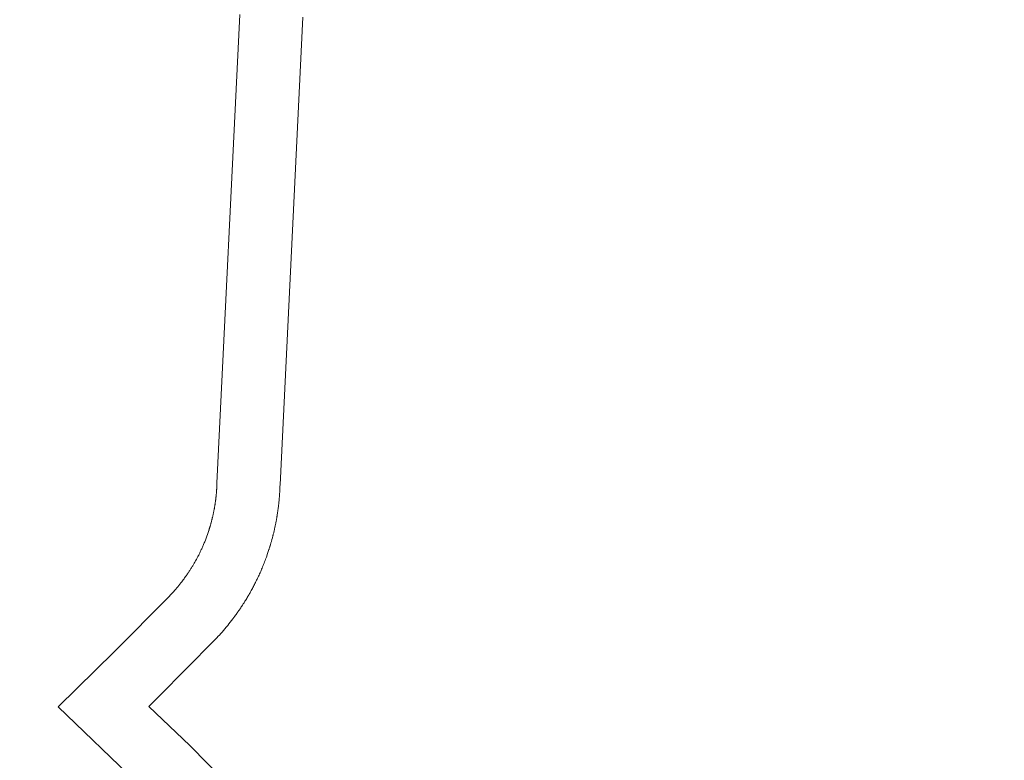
# Model space of a CAD drawing. Header units: metres. Extents: x 148691 to 149199, y 486355 to 486958.
# Tile 30 of 93: x 149126.05 to 149128.39, y 486482.75 to 486484.51. Entities that reach past the tile are written whole.
import ezdxf

# ---------------------------------------------------------------- set-up
doc = ezdxf.new("R2010")
doc.units = ezdxf.units.M
doc.header["$MEASUREMENT"] = 0
for name, color, linetype, lineweight in [('WVB-alg-onderhoek', 7, 'Continuous', 30), ('WVB-pen-brm-dik 018', 6, 'Continuous', 13), ('WVB-raster-60%', 253, 'Continuous', 30)]:
    doc.layers.add(name, color=color, linetype=linetype, lineweight=lineweight)

# ---------------------------------------------------------------- blocks, each defined once
blk = doc.blocks.new('INZET')
at = {"layer": 'WVB-pen-brm-dik 018'}
for p, q in [((-0.039473, -0.1272679), (-0.0413896, -0.1261342)), ((-0.0413896, -0.1261342), (-0.039473, -0.1272679)), ((-0.0415404, -0.1263936), (-0.0396207, -0.127529)), ((-0.0396207, -0.127529), (-0.0415404, -0.1263936)), ((-0.0394661, -0.1272718), (-0.039473, -0.1272679)), ((-0.039473, -0.1272679), (-0.0394661, -0.1272718)), ((-0.0394633, -0.1272734), (-0.0394661, -0.1272718)), ((-0.0394661, -0.1272718), (-0.0394633, -0.1272734)), ((-0.0394605, -0.1272751), (-0.0394633, -0.1272734)), ((-0.0394633, -0.1272734), (-0.0394605, -0.1272751)), ((-0.0394569, -0.1272772), (-0.0394605, -0.1272751)), ((-0.0394605, -0.1272751), (-0.0394569, -0.1272772)), ((-0.0394531, -0.1272794), (-0.0394569, -0.1272772)), ((-0.0394569, -0.1272772), (-0.0394531, -0.1272794)), ((-0.03945, -0.1272812), (-0.0394531, -0.1272794)), ((-0.0394531, -0.1272794), (-0.03945, -0.1272812)), ((-0.0394471, -0.127283), (-0.03945, -0.1272812)), ((-0.03945, -0.1272812), (-0.0394471, -0.127283)), ((-0.0394444, -0.1272846), (-0.0394471, -0.127283)), ((-0.0394471, -0.127283), (-0.0394444, -0.1272846)), ((-0.0394418, -0.1272862), (-0.0394444, -0.1272846)), ((-0.0394444, -0.1272846), (-0.0394418, -0.1272862)), ((-0.0394397, -0.1272875), (-0.0394418, -0.1272862)), ((-0.0394418, -0.1272862), (-0.0394397, -0.1272875)), ((-0.039438, -0.1272885), (-0.0394397, -0.1272875)), ((-0.0394397, -0.1272875), (-0.039438, -0.1272885)), ((-0.0394346, -0.1272906), (-0.039438, -0.1272885)), ((-0.039438, -0.1272885), (-0.0394346, -0.1272906)), ((-0.0394324, -0.127292), (-0.0394346, -0.1272906)), ((-0.0394346, -0.1272906), (-0.0394324, -0.127292)), ((-0.039431, -0.1272929), (-0.0394324, -0.127292)), ((-0.0394324, -0.127292), (-0.039431, -0.1272929)), ((-0.0394283, -0.1272945), (-0.039431, -0.1272929)), ((-0.039431, -0.1272929), (-0.0394283, -0.1272945)), ((-0.0394255, -0.1272963), (-0.0394283, -0.1272945)), ((-0.0394283, -0.1272945), (-0.0394255, -0.1272963)), ((-0.0394235, -0.1272976), (-0.0394255, -0.1272963)), ((-0.0394255, -0.1272963), (-0.0394235, -0.1272976)), ((-0.039421, -0.1272992), (-0.0394235, -0.1272976)), ((-0.0394235, -0.1272976), (-0.039421, -0.1272992)), ((-0.0394175, -0.1273014), (-0.039421, -0.1272992)), ((-0.039421, -0.1272992), (-0.0394175, -0.1273014)), ((-0.0394151, -0.127303), (-0.0394175, -0.1273014)), ((-0.0394175, -0.1273014), (-0.0394151, -0.127303)), ((-0.0394129, -0.1273044), (-0.0394151, -0.127303)), ((-0.0394151, -0.127303), (-0.0394129, -0.1273044)), ((-0.0394085, -0.1273073), (-0.0394129, -0.1273044)), ((-0.0394129, -0.1273044), (-0.0394085, -0.1273073)), ((-0.039405, -0.1273096), (-0.0394085, -0.1273073)), ((-0.0394085, -0.1273073), (-0.039405, -0.1273096)), ((-0.0394023, -0.1273114), (-0.039405, -0.1273096)), ((-0.039405, -0.1273096), (-0.0394023, -0.1273114)), ((-0.0393997, -0.1273132), (-0.0394023, -0.1273114)), ((-0.0394023, -0.1273114), (-0.0393997, -0.1273132)), ((-0.0393972, -0.1273148), (-0.0393997, -0.1273132)), ((-0.0393997, -0.1273132), (-0.0393972, -0.1273148)), ((-0.0393952, -0.1273162), (-0.0393972, -0.1273148)), ((-0.0393972, -0.1273148), (-0.0393952, -0.1273162)), ((-0.039392, -0.1273184), (-0.0393952, -0.1273162)), ((-0.0393952, -0.1273162), (-0.039392, -0.1273184)), ((-0.0393885, -0.1273208), (-0.039392, -0.1273184)), ((-0.039392, -0.1273184), (-0.0393885, -0.1273208)), ((-0.0393862, -0.1273224), (-0.0393885, -0.1273208)), ((-0.0393885, -0.1273208), (-0.0393862, -0.1273224)), ((-0.039384, -0.1273239), (-0.0393862, -0.1273224)), ((-0.0393862, -0.1273224), (-0.039384, -0.1273239)), ((-0.0393813, -0.1273258), (-0.039384, -0.1273239)), ((-0.039384, -0.1273239), (-0.0393813, -0.1273258)), ((-0.0393783, -0.1273279), (-0.0393813, -0.1273258)), ((-0.0393813, -0.1273258), (-0.0393783, -0.1273279)), ((-0.0393756, -0.1273298), (-0.0393783, -0.1273279)), ((-0.0393783, -0.1273279), (-0.0393756, -0.1273298)), ((-0.0393723, -0.1273322), (-0.0393756, -0.1273298)), ((-0.0393756, -0.1273298), (-0.0393723, -0.1273322)), ((-0.03937, -0.1273338), (-0.0393723, -0.1273322)), ((-0.0393723, -0.1273322), (-0.03937, -0.1273338)), ((-0.0393667, -0.1273362), (-0.03937, -0.1273338)), ((-0.03937, -0.1273338), (-0.0393667, -0.1273362)), ((-0.0393639, -0.1273383), (-0.0393667, -0.1273362)), ((-0.0393667, -0.1273362), (-0.0393639, -0.1273383)), ((-0.0393613, -0.1273401), (-0.0393639, -0.1273383)), ((-0.0393639, -0.1273383), (-0.0393613, -0.1273401)), ((-0.0393585, -0.1273422), (-0.0393613, -0.1273401)), ((-0.0393613, -0.1273401), (-0.0393585, -0.1273422)), ((-0.0393551, -0.1273447), (-0.0393585, -0.1273422)), ((-0.0393585, -0.1273422), (-0.0393551, -0.1273447)), ((-0.0393532, -0.1273461), (-0.0393551, -0.1273447)), ((-0.0393551, -0.1273447), (-0.0393532, -0.1273461)), ((-0.0393523, -0.1273469), (-0.0393532, -0.1273461)), ((-0.0393532, -0.1273461), (-0.0393523, -0.1273469)), ((-0.0393489, -0.1273494), (-0.0393523, -0.1273469)), ((-0.0393523, -0.1273469), (-0.0393489, -0.1273494)), ((-0.0393467, -0.1273511), (-0.0393489, -0.1273494)), ((-0.0393489, -0.1273494), (-0.0393467, -0.1273511)), ((-0.0393438, -0.1273533), (-0.0393467, -0.1273511)), ((-0.0393467, -0.1273511), (-0.0393438, -0.1273533)), ((-0.0393406, -0.1273558), (-0.0393438, -0.1273533)), ((-0.0393438, -0.1273533), (-0.0393406, -0.1273558)), ((-0.0393381, -0.1273577), (-0.0393406, -0.1273558)), ((-0.0393406, -0.1273558), (-0.0393381, -0.1273577)), ((-0.0393363, -0.1273591), (-0.0393381, -0.1273577)), ((-0.0393381, -0.1273577), (-0.0393363, -0.1273591)), ((-0.0393335, -0.1273613), (-0.0393363, -0.1273591)), ((-0.0393363, -0.1273591), (-0.0393335, -0.1273613)), ((-0.0393303, -0.1273638), (-0.0393335, -0.1273613)), ((-0.0393335, -0.1273613), (-0.0393303, -0.1273638)), ((-0.0393277, -0.1273659), (-0.0393303, -0.1273638)), ((-0.0393303, -0.1273638), (-0.0393277, -0.1273659)), ((-0.0393242, -0.1273687), (-0.0393277, -0.1273659)), ((-0.0393277, -0.1273659), (-0.0393242, -0.1273687)), ((-0.0393207, -0.1273715), (-0.0393242, -0.1273687)), ((-0.0393242, -0.1273687), (-0.0393207, -0.1273715)), ((-0.0393184, -0.1273734), (-0.0393207, -0.1273715)), ((-0.0393207, -0.1273715), (-0.0393184, -0.1273734)), ((-0.0393155, -0.1273757), (-0.0393184, -0.1273734)), ((-0.0393184, -0.1273734), (-0.0393155, -0.1273757)), ((-0.0393128, -0.127378), (-0.0393155, -0.1273757)), ((-0.0393155, -0.1273757), (-0.0393128, -0.127378)), ((-0.0393104, -0.12738), (-0.0393128, -0.127378)), ((-0.0393128, -0.127378), (-0.0393104, -0.12738)), ((-0.0393073, -0.1273826), (-0.0393104, -0.12738)), ((-0.0393104, -0.12738), (-0.0393073, -0.1273826)), ((-0.0393041, -0.1273852), (-0.0393073, -0.1273826)), ((-0.0393073, -0.1273826), (-0.0393041, -0.1273852)), ((-0.0393016, -0.1273873), (-0.0393041, -0.1273852)), ((-0.0393041, -0.1273852), (-0.0393016, -0.1273873)), ((-0.0392993, -0.1273893), (-0.0393016, -0.1273873)), ((-0.0393016, -0.1273873), (-0.0392993, -0.1273893)), ((-0.0392967, -0.1273915), (-0.0392993, -0.1273893)), ((-0.0392993, -0.1273893), (-0.0392967, -0.1273915)), ((-0.0392938, -0.127394), (-0.0392967, -0.1273915)), ((-0.0392967, -0.1273915), (-0.0392938, -0.127394)), ((-0.0392917, -0.1273959), (-0.0392938, -0.127394)), ((-0.0392938, -0.127394), (-0.0392917, -0.1273959)), ((-0.0392888, -0.1273984), (-0.0392917, -0.1273959)), ((-0.0392917, -0.1273959), (-0.0392888, -0.1273984)), ((-0.0392861, -0.1274007), (-0.0392888, -0.1273984)), ((-0.0392888, -0.1273984), (-0.0392861, -0.1274007)), ((-0.0392835, -0.1274031), (-0.0392861, -0.1274007)), ((-0.0392861, -0.1274007), (-0.0392835, -0.1274031)), ((-0.0392807, -0.1274055), (-0.0392835, -0.1274031)), ((-0.0392835, -0.1274031), (-0.0392807, -0.1274055)), ((-0.0392777, -0.1274082), (-0.0392807, -0.1274055)), ((-0.0392807, -0.1274055), (-0.0392777, -0.1274082)), ((-0.0392757, -0.1274101), (-0.0392777, -0.1274082)), ((-0.0392777, -0.1274082), (-0.0392757, -0.1274101)), ((-0.0392725, -0.1274129), (-0.0392757, -0.1274101)), ((-0.0392757, -0.1274101), (-0.0392725, -0.1274129)), ((-0.0392701, -0.1274151), (-0.0392725, -0.1274129)), ((-0.0392725, -0.1274129), (-0.0392701, -0.1274151)), ((-0.0392671, -0.1274179), (-0.0392701, -0.1274151)), ((-0.0392701, -0.1274151), (-0.0392671, -0.1274179)), ((-0.039262, -0.1274226), (-0.0392671, -0.1274179)), ((-0.0392671, -0.1274179), (-0.039262, -0.1274226)), ((-0.0392597, -0.1274248), (-0.039262, -0.1274226)), ((-0.039262, -0.1274226), (-0.0392597, -0.1274248)), ((-0.039257, -0.1274273), (-0.0392597, -0.1274248)), ((-0.0392597, -0.1274248), (-0.039257, -0.1274273)), ((-0.0392547, -0.1274295), (-0.039257, -0.1274273)), ((-0.039257, -0.1274273), (-0.0392547, -0.1274295)), ((-0.0392521, -0.127432), (-0.0392547, -0.1274295)), ((-0.0392547, -0.1274295), (-0.0392521, -0.127432)), ((-0.0392492, -0.1274348), (-0.0392521, -0.127432)), ((-0.0392521, -0.127432), (-0.0392492, -0.1274348)), ((-0.0392469, -0.127437), (-0.0392492, -0.1274348)), ((-0.0392492, -0.1274348), (-0.0392469, -0.127437)), ((-0.0392449, -0.1274389), (-0.0392469, -0.127437)), ((-0.0392469, -0.127437), (-0.0392449, -0.1274389)), ((-0.0392418, -0.127442), (-0.0392449, -0.1274389)), ((-0.0392449, -0.1274389), (-0.0392418, -0.127442)), ((-0.0392395, -0.1274442), (-0.0392418, -0.127442)), ((-0.0392418, -0.127442), (-0.0392395, -0.1274442)), ((-0.0392375, -0.1274463), (-0.0392395, -0.1274442)), ((-0.0392395, -0.1274442), (-0.0392375, -0.1274463)), ((-0.0392351, -0.1274486), (-0.0392375, -0.1274463)), ((-0.0392375, -0.1274463), (-0.0392351, -0.1274486)), ((-0.0392323, -0.1274514), (-0.0392351, -0.1274486)), ((-0.0392351, -0.1274486), (-0.0392323, -0.1274514)), ((-0.0392298, -0.1274539), (-0.0392323, -0.1274514)), ((-0.0392323, -0.1274514), (-0.0392298, -0.1274539)), ((-0.0392277, -0.1274561), (-0.0392298, -0.1274539)), ((-0.0392298, -0.1274539), (-0.0392277, -0.1274561)), ((-0.0392256, -0.1274582), (-0.0392277, -0.1274561)), ((-0.0392277, -0.1274561), (-0.0392256, -0.1274582)), ((-0.0392227, -0.1274612), (-0.0392256, -0.1274582)), ((-0.0392256, -0.1274582), (-0.0392227, -0.1274612)), ((-0.0392088, -0.1274759), (-0.0392227, -0.1274612)), ((-0.0392227, -0.1274612), (-0.0392088, -0.1274759)), ((-0.0392031, -0.127482), (-0.0392088, -0.1274759)), ((-0.0392088, -0.1274759), (-0.0392031, -0.127482)), ((-0.0391997, -0.1274856), (-0.0392031, -0.127482)), ((-0.0392031, -0.127482), (-0.0391997, -0.1274856)), ((-0.0391972, -0.1274884), (-0.0391997, -0.1274856)), ((-0.0391997, -0.1274856), (-0.0391972, -0.1274884)), ((-0.0391924, -0.1274937), (-0.0391972, -0.1274884)), ((-0.0391972, -0.1274884), (-0.0391924, -0.1274937)), ((-0.0391883, -0.1274984), (-0.0391924, -0.1274937)), ((-0.0391924, -0.1274937), (-0.0391883, -0.1274984)), ((-0.0391837, -0.1275037), (-0.0391883, -0.1274984)), ((-0.0391883, -0.1274984), (-0.0391837, -0.1275037)), ((-0.0391798, -0.1275082), (-0.0391837, -0.1275037)), ((-0.0391837, -0.1275037), (-0.0391798, -0.1275082)), ((-0.0391749, -0.1275138), (-0.0391798, -0.1275082)), ((-0.0391798, -0.1275082), (-0.0391749, -0.1275138)), ((-0.0391713, -0.1275181), (-0.0391749, -0.1275138)), ((-0.0391749, -0.1275138), (-0.0391713, -0.1275181)), ((-0.0391675, -0.1275226), (-0.0391713, -0.1275181)), ((-0.0391713, -0.1275181), (-0.0391675, -0.1275226)), ((-0.0391633, -0.1275277), (-0.0391675, -0.1275226)), ((-0.0391675, -0.1275226), (-0.0391633, -0.1275277)), ((-0.0396207, -0.127529), (-0.0396142, -0.1275327)), ((-0.0396142, -0.1275327), (-0.0396207, -0.127529)), ((-0.0396142, -0.1275327), (-0.0396137, -0.127533)), ((-0.0396137, -0.127533), (-0.0396142, -0.1275327)), ((-0.0396137, -0.127533), (-0.0396122, -0.1275339)), ((-0.0396122, -0.1275339), (-0.0396137, -0.127533)), ((-0.0396122, -0.1275339), (-0.0396081, -0.1275363)), ((-0.0396081, -0.1275363), (-0.0396122, -0.1275339)), ((-0.0396081, -0.1275363), (-0.039606, -0.1275375)), ((-0.039606, -0.1275375), (-0.0396081, -0.1275363)), ((-0.039606, -0.1275375), (-0.0396042, -0.1275386)), ((-0.0396042, -0.1275386), (-0.039606, -0.1275375)), ((-0.0396042, -0.1275386), (-0.039602, -0.1275399)), ((-0.039602, -0.1275399), (-0.0396042, -0.1275386)), ((-0.039602, -0.1275399), (-0.0395999, -0.1275412)), ((-0.0395999, -0.1275412), (-0.039602, -0.1275399)), ((-0.0395999, -0.1275412), (-0.0395977, -0.1275425)), ((-0.0395977, -0.1275425), (-0.0395999, -0.1275412)), ((-0.0395977, -0.1275425), (-0.0395955, -0.1275438)), ((-0.0395955, -0.1275438), (-0.0395977, -0.1275425)), ((-0.0395955, -0.1275438), (-0.0395943, -0.1275446)), ((-0.0395943, -0.1275446), (-0.0395955, -0.1275438)), ((-0.0395943, -0.1275446), (-0.0395931, -0.1275453)), ((-0.0395931, -0.1275453), (-0.0395943, -0.1275446)), ((-0.0395931, -0.1275453), (-0.0395911, -0.1275466)), ((-0.0395911, -0.1275466), (-0.0395931, -0.1275453)), ((-0.0395911, -0.1275466), (-0.0395892, -0.1275477)), ((-0.0395892, -0.1275477), (-0.0395911, -0.1275466)), ((-0.0395892, -0.1275477), (-0.0395876, -0.1275487)), ((-0.0395876, -0.1275487), (-0.0395892, -0.1275477)), ((-0.0395876, -0.1275487), (-0.0395865, -0.1275494)), ((-0.0395865, -0.1275494), (-0.0395876, -0.1275487)), ((-0.0395865, -0.1275494), (-0.0395848, -0.1275505)), ((-0.0395848, -0.1275505), (-0.0395865, -0.1275494)), ((-0.0395848, -0.1275505), (-0.0395824, -0.1275521)), ((-0.0395824, -0.1275521), (-0.0395848, -0.1275505)), ((-0.0395824, -0.1275521), (-0.0395805, -0.1275533)), ((-0.0395805, -0.1275533), (-0.0395824, -0.1275521)), ((-0.0395805, -0.1275533), (-0.0395783, -0.1275547)), ((-0.0395783, -0.1275547), (-0.0395805, -0.1275533)), ((-0.0395783, -0.1275547), (-0.0395759, -0.1275562)), ((-0.0395759, -0.1275562), (-0.0395783, -0.1275547)), ((-0.0395759, -0.1275562), (-0.039574, -0.1275575)), ((-0.039574, -0.1275575), (-0.0395759, -0.1275562)), ((-0.039574, -0.1275575), (-0.0395714, -0.1275593)), ((-0.0395714, -0.1275593), (-0.039574, -0.1275575)), ((-0.0395714, -0.1275593), (-0.0395686, -0.1275611)), ((-0.0395686, -0.1275611), (-0.0395714, -0.1275593)), ((-0.0395686, -0.1275611), (-0.0395672, -0.127562)), ((-0.0395672, -0.127562), (-0.0395686, -0.1275611)), ((-0.0395672, -0.127562), (-0.0395654, -0.1275633)), ((-0.0395654, -0.1275633), (-0.0395672, -0.127562)), ((-0.0395654, -0.1275633), (-0.0395637, -0.1275644)), ((-0.0395637, -0.1275644), (-0.0395654, -0.1275633)), ((-0.0395637, -0.1275644), (-0.0395613, -0.127566)), ((-0.0395613, -0.127566), (-0.0395637, -0.1275644)), ((-0.0395613, -0.127566), (-0.0395588, -0.1275677)), ((-0.0395588, -0.1275677), (-0.0395613, -0.127566)), ((-0.0395588, -0.1275677), (-0.0395577, -0.1275685)), ((-0.0395577, -0.1275685), (-0.0395588, -0.1275677)), ((-0.0395577, -0.1275685), (-0.0395555, -0.1275701)), ((-0.0395555, -0.1275701), (-0.0395577, -0.1275685)), ((-0.0395555, -0.1275701), (-0.0395532, -0.1275716)), ((-0.0395532, -0.1275716), (-0.0395555, -0.1275701)), ((-0.0391598, -0.127532), (-0.0391633, -0.1275277)), ((-0.0391633, -0.1275277), (-0.0391598, -0.127532)), ((-0.0391558, -0.127537), (-0.0391598, -0.127532)), ((-0.0391598, -0.127532), (-0.0391558, -0.127537)), ((-0.0391524, -0.1275412), (-0.0391558, -0.127537)), ((-0.0391558, -0.127537), (-0.0391524, -0.1275412)), ((-0.0391481, -0.1275466), (-0.0391524, -0.1275412)), ((-0.0391524, -0.1275412), (-0.0391481, -0.1275466)), ((-0.0391447, -0.1275509), (-0.0391481, -0.1275466)), ((-0.0391481, -0.1275466), (-0.0391447, -0.1275509)), ((-0.0391407, -0.1275562), (-0.0391447, -0.1275509)), ((-0.0391447, -0.1275509), (-0.0391407, -0.1275562)), ((-0.0391374, -0.1275604), (-0.0391407, -0.1275562)), ((-0.0391407, -0.1275562), (-0.0391374, -0.1275604)), ((-0.0391331, -0.1275661), (-0.0391374, -0.1275604)), ((-0.0391374, -0.1275604), (-0.0391331, -0.1275661)), ((-0.0391301, -0.1275701), (-0.0391331, -0.1275661)), ((-0.0391331, -0.1275661), (-0.0391301, -0.1275701)), ((-0.039128, -0.127573), (-0.0391301, -0.1275701)), ((-0.0391301, -0.1275701), (-0.039128, -0.127573)), ((-0.0395532, -0.1275716), (-0.0395518, -0.1275727)), ((-0.0395518, -0.1275727), (-0.0395532, -0.1275716)), ((-0.0395518, -0.1275727), (-0.0395496, -0.1275742)), ((-0.0395496, -0.1275742), (-0.0395518, -0.1275727)), ((-0.0395496, -0.1275742), (-0.0395474, -0.1275758)), ((-0.0395474, -0.1275758), (-0.0395496, -0.1275742)), ((-0.0395474, -0.1275758), (-0.0395452, -0.1275774)), ((-0.0395452, -0.1275774), (-0.0395474, -0.1275758)), ((-0.0395452, -0.1275774), (-0.0395433, -0.1275787)), ((-0.0395433, -0.1275787), (-0.0395452, -0.1275774)), ((-0.0395433, -0.1275787), (-0.0395411, -0.1275803)), ((-0.0395411, -0.1275803), (-0.0395433, -0.1275787)), ((-0.0395411, -0.1275803), (-0.0395384, -0.1275823)), ((-0.0395384, -0.1275823), (-0.0395411, -0.1275803)), ((-0.0395384, -0.1275823), (-0.0395369, -0.1275834)), ((-0.0395369, -0.1275834), (-0.0395384, -0.1275823)), ((-0.0395369, -0.1275834), (-0.0395355, -0.1275845)), ((-0.0395355, -0.1275845), (-0.0395369, -0.1275834)), ((-0.0395355, -0.1275845), (-0.0395336, -0.1275859)), ((-0.0395336, -0.1275859), (-0.0395355, -0.1275845)), ((-0.0395336, -0.1275859), (-0.0395321, -0.127587)), ((-0.0395321, -0.127587), (-0.0395336, -0.1275859)), ((-0.0395321, -0.127587), (-0.0395304, -0.1275883)), ((-0.0395304, -0.1275883), (-0.0395321, -0.127587)), ((-0.0395304, -0.1275883), (-0.039528, -0.1275901)), ((-0.039528, -0.1275901), (-0.0395304, -0.1275883)), ((-0.039528, -0.1275901), (-0.0395263, -0.1275914)), ((-0.0395263, -0.1275914), (-0.039528, -0.1275901)), ((-0.0395263, -0.1275914), (-0.0395252, -0.1275923)), ((-0.0395252, -0.1275923), (-0.0395263, -0.1275914)), ((-0.0395252, -0.1275923), (-0.0395224, -0.1275945)), ((-0.0395224, -0.1275945), (-0.0395252, -0.1275923)), ((-0.0395224, -0.1275945), (-0.0395203, -0.1275961)), ((-0.0395203, -0.1275961), (-0.0395224, -0.1275945)), ((-0.0395203, -0.1275961), (-0.0395185, -0.1275974)), ((-0.0395185, -0.1275974), (-0.0395203, -0.1275961)), ((-0.0395185, -0.1275974), (-0.0395168, -0.1275988)), ((-0.0395168, -0.1275988), (-0.0395185, -0.1275974)), ((-0.0395168, -0.1275988), (-0.0395142, -0.1276009)), ((-0.0395142, -0.1276009), (-0.0395168, -0.1275988)), ((-0.0395142, -0.1276009), (-0.0395116, -0.127603)), ((-0.0395116, -0.127603), (-0.0395142, -0.1276009)), ((-0.0395116, -0.127603), (-0.0395101, -0.1276041)), ((-0.0395101, -0.1276041), (-0.0395116, -0.127603)), ((-0.0395101, -0.1276041), (-0.0395081, -0.1276058)), ((-0.0395081, -0.1276058), (-0.0395101, -0.1276041)), ((-0.0395081, -0.1276058), (-0.0395061, -0.1276074)), ((-0.0395061, -0.1276074), (-0.0395081, -0.1276058)), ((-0.0395061, -0.1276074), (-0.0395043, -0.1276089)), ((-0.0395043, -0.1276089), (-0.0395061, -0.1276074)), ((-0.0395043, -0.1276089), (-0.0395018, -0.127611)), ((-0.0395018, -0.127611), (-0.0395043, -0.1276089)), ((-0.0395018, -0.127611), (-0.0394998, -0.1276127)), ((-0.0394998, -0.1276127), (-0.0395018, -0.127611)), ((-0.0394998, -0.1276127), (-0.0394976, -0.1276145)), ((-0.0394976, -0.1276145), (-0.0394998, -0.1276127)), ((-0.0394976, -0.1276145), (-0.0394962, -0.1276157)), ((-0.0394962, -0.1276157), (-0.0394976, -0.1276145)), ((-0.0394962, -0.1276157), (-0.0394937, -0.1276178)), ((-0.0394937, -0.1276178), (-0.0394962, -0.1276157)), ((-0.0394937, -0.1276178), (-0.0394923, -0.127619)), ((-0.0394923, -0.127619), (-0.0394937, -0.1276178)), ((-0.0391242, -0.1275781), (-0.039128, -0.127573)), ((-0.039128, -0.127573), (-0.0391242, -0.1275781)), ((-0.0391204, -0.1275833), (-0.0391242, -0.1275781)), ((-0.0391242, -0.1275781), (-0.0391204, -0.1275833)), ((-0.0391174, -0.1275875), (-0.0391204, -0.1275833)), ((-0.0391204, -0.1275833), (-0.0391174, -0.1275875)), ((-0.0391143, -0.1275919), (-0.0391174, -0.1275875)), ((-0.0391174, -0.1275875), (-0.0391143, -0.1275919)), ((-0.0391112, -0.1275963), (-0.0391143, -0.1275919)), ((-0.0391143, -0.1275919), (-0.0391112, -0.1275963)), ((-0.0391083, -0.1276004), (-0.0391112, -0.1275963)), ((-0.0391112, -0.1275963), (-0.0391083, -0.1276004)), ((-0.0391054, -0.1276046), (-0.0391083, -0.1276004)), ((-0.0391083, -0.1276004), (-0.0391054, -0.1276046)), ((-0.0391018, -0.12761), (-0.0391054, -0.1276046)), ((-0.0391054, -0.1276046), (-0.0391018, -0.12761)), ((-0.0390989, -0.1276142), (-0.0391018, -0.12761)), ((-0.0391018, -0.12761), (-0.0390989, -0.1276142)), ((-0.0390955, -0.1276193), (-0.0390989, -0.1276142)), ((-0.0390989, -0.1276142), (-0.0390955, -0.1276193)), ((-0.0394923, -0.127619), (-0.0394902, -0.1276208)), ((-0.0394902, -0.1276208), (-0.0394923, -0.127619)), ((-0.0394902, -0.1276208), (-0.0394879, -0.1276228)), ((-0.0394879, -0.1276228), (-0.0394902, -0.1276208)), ((-0.0394879, -0.1276228), (-0.0394858, -0.1276246)), ((-0.0394858, -0.1276246), (-0.0394879, -0.1276228)), ((-0.0394858, -0.1276246), (-0.0394843, -0.127626)), ((-0.0394843, -0.127626), (-0.0394858, -0.1276246)), ((-0.0394843, -0.127626), (-0.0394823, -0.1276277)), ((-0.0394823, -0.1276277), (-0.0394843, -0.127626)), ((-0.0394823, -0.1276277), (-0.0394805, -0.1276293)), ((-0.0394805, -0.1276293), (-0.0394823, -0.1276277)), ((-0.0394805, -0.1276293), (-0.0394784, -0.1276312)), ((-0.0394784, -0.1276312), (-0.0394805, -0.1276293)), ((-0.0394784, -0.1276312), (-0.0394765, -0.127633)), ((-0.0394765, -0.127633), (-0.0394784, -0.1276312)), ((-0.0394765, -0.127633), (-0.0394741, -0.1276351)), ((-0.0394741, -0.1276351), (-0.0394765, -0.127633)), ((-0.0394741, -0.1276351), (-0.0394728, -0.1276363)), ((-0.0394728, -0.1276363), (-0.0394741, -0.1276351)), ((-0.0394728, -0.1276363), (-0.0394709, -0.127638)), ((-0.0394709, -0.127638), (-0.0394728, -0.1276363)), ((-0.0394709, -0.127638), (-0.039467, -0.1276416)), ((-0.039467, -0.1276416), (-0.0394709, -0.127638)), ((-0.039467, -0.1276416), (-0.0394653, -0.1276433)), ((-0.0394653, -0.1276433), (-0.039467, -0.1276416)), ((-0.0394653, -0.1276433), (-0.0394632, -0.1276452)), ((-0.0394632, -0.1276452), (-0.0394653, -0.1276433)), ((-0.0394632, -0.1276452), (-0.0394614, -0.1276469)), ((-0.0394614, -0.1276469), (-0.0394632, -0.1276452)), ((-0.0394614, -0.1276469), (-0.0394593, -0.1276489)), ((-0.0394593, -0.1276489), (-0.0394614, -0.1276469)), ((-0.0394593, -0.1276489), (-0.0394582, -0.12765)), ((-0.0394582, -0.12765), (-0.0394593, -0.1276489)), ((-0.0394582, -0.12765), (-0.0394553, -0.1276529)), ((-0.0394553, -0.1276529), (-0.0394582, -0.12765)), ((-0.0394553, -0.1276529), (-0.0394538, -0.1276542)), ((-0.0394538, -0.1276542), (-0.0394553, -0.1276529)), ((-0.0394538, -0.1276542), (-0.0394524, -0.1276556)), ((-0.0394524, -0.1276556), (-0.0394538, -0.1276542)), ((-0.0394524, -0.1276556), (-0.0394504, -0.1276576)), ((-0.0394504, -0.1276576), (-0.0394524, -0.1276556)), ((-0.0394504, -0.1276576), (-0.0394485, -0.1276595)), ((-0.0394485, -0.1276595), (-0.0394504, -0.1276576)), ((-0.0394485, -0.1276595), (-0.0394469, -0.127661)), ((-0.0394469, -0.127661), (-0.0394485, -0.1276595)), ((-0.0394469, -0.127661), (-0.0394452, -0.1276627)), ((-0.0394452, -0.1276627), (-0.0394469, -0.127661)), ((-0.0394452, -0.1276627), (-0.0394441, -0.1276638)), ((-0.0394441, -0.1276638), (-0.0394452, -0.1276627)), ((-0.0394441, -0.1276638), (-0.0394424, -0.1276657)), ((-0.0394424, -0.1276657), (-0.0394441, -0.1276638)), ((-0.0390927, -0.1276237), (-0.0390955, -0.1276193)), ((-0.0390955, -0.1276193), (-0.0390927, -0.1276237)), ((-0.0390895, -0.1276286), (-0.0390927, -0.1276237)), ((-0.0390927, -0.1276237), (-0.0390895, -0.1276286)), ((-0.0390865, -0.1276331), (-0.0390895, -0.1276286)), ((-0.0390895, -0.1276286), (-0.0390865, -0.1276331)), ((-0.039084, -0.127637), (-0.0390865, -0.1276331)), ((-0.0390865, -0.1276331), (-0.039084, -0.127637)), ((-0.0390813, -0.1276413), (-0.039084, -0.127637)), ((-0.039084, -0.127637), (-0.0390813, -0.1276413)), ((-0.0390776, -0.1276472), (-0.0390813, -0.1276413)), ((-0.0390813, -0.1276413), (-0.0390776, -0.1276472)), ((-0.0390753, -0.127651), (-0.0390776, -0.1276472)), ((-0.0390776, -0.1276472), (-0.0390753, -0.127651)), ((-0.0390727, -0.1276552), (-0.0390753, -0.127651)), ((-0.0390753, -0.127651), (-0.0390727, -0.1276552)), ((-0.0390701, -0.1276596), (-0.0390727, -0.1276552)), ((-0.0390727, -0.1276552), (-0.0390701, -0.1276596)), ((-0.039067, -0.1276647), (-0.0390701, -0.1276596)), ((-0.0390701, -0.1276596), (-0.039067, -0.1276647)), ((-0.0390642, -0.1276694), (-0.039067, -0.1276647)), ((-0.039067, -0.1276647), (-0.0390642, -0.1276694)), ((-0.0394424, -0.1276657), (-0.0394402, -0.1276678)), ((-0.0394402, -0.1276678), (-0.0394424, -0.1276657)), ((-0.0394402, -0.1276678), (-0.039439, -0.1276691)), ((-0.039439, -0.1276691), (-0.0394402, -0.1276678)), ((-0.039439, -0.1276691), (-0.0394261, -0.1276826)), ((-0.0394261, -0.1276826), (-0.039439, -0.1276691)), ((-0.0394261, -0.1276826), (-0.0394195, -0.1276899)), ((-0.0394195, -0.1276899), (-0.0394261, -0.1276826)), ((-0.0394195, -0.1276899), (-0.0394161, -0.1276936)), ((-0.0394161, -0.1276936), (-0.0394195, -0.1276899)), ((-0.0394161, -0.1276936), (-0.0394137, -0.1276963)), ((-0.0394137, -0.1276963), (-0.0394161, -0.1276936)), ((-0.0394137, -0.1276963), (-0.0394097, -0.127701)), ((-0.0394097, -0.127701), (-0.0394137, -0.1276963)), ((-0.0394097, -0.127701), (-0.0394067, -0.1277044)), ((-0.0394067, -0.1277044), (-0.0394097, -0.127701)), ((-0.0394067, -0.1277044), (-0.0394037, -0.1277078)), ((-0.0394037, -0.1277078), (-0.0394067, -0.1277044)), ((-0.0394037, -0.1277078), (-0.0394011, -0.127711)), ((-0.0394011, -0.127711), (-0.0394037, -0.1277078)), ((-0.0394011, -0.127711), (-0.0393977, -0.127715)), ((-0.0393977, -0.127715), (-0.0394011, -0.127711)), ((-0.0390617, -0.1276736), (-0.0390642, -0.1276694)), ((-0.0390642, -0.1276694), (-0.0390617, -0.1276736)), ((-0.0390594, -0.1276778), (-0.0390617, -0.1276736)), ((-0.0390617, -0.1276736), (-0.0390594, -0.1276778)), ((-0.0390576, -0.1276808), (-0.0390594, -0.1276778)), ((-0.0390594, -0.1276778), (-0.0390576, -0.1276808)), ((-0.0390542, -0.1276868), (-0.0390576, -0.1276808)), ((-0.0390576, -0.1276808), (-0.0390542, -0.1276868)), ((-0.0390507, -0.127693), (-0.0390542, -0.1276868)), ((-0.0390542, -0.1276868), (-0.0390507, -0.127693)), ((-0.0390486, -0.127697), (-0.0390507, -0.127693)), ((-0.0390507, -0.127693), (-0.0390486, -0.127697)), ((-0.039046, -0.1277016), (-0.0390486, -0.127697)), ((-0.0390486, -0.127697), (-0.039046, -0.1277016)), ((-0.0390436, -0.127706), (-0.039046, -0.1277016)), ((-0.039046, -0.1277016), (-0.0390436, -0.127706)), ((-0.0390404, -0.1277119), (-0.0390436, -0.127706)), ((-0.0390436, -0.127706), (-0.0390404, -0.1277119)), ((-0.0393977, -0.127715), (-0.039395, -0.1277183)), ((-0.039395, -0.1277183), (-0.0393977, -0.127715)), ((-0.039395, -0.1277183), (-0.0393924, -0.1277214)), ((-0.0393924, -0.1277214), (-0.039395, -0.1277183)), ((-0.0393924, -0.1277214), (-0.0393895, -0.1277251)), ((-0.0393895, -0.1277251), (-0.0393924, -0.1277214)), ((-0.0393895, -0.1277251), (-0.039387, -0.1277281)), ((-0.039387, -0.1277281), (-0.0393895, -0.1277251)), ((-0.039387, -0.1277281), (-0.0393838, -0.1277323)), ((-0.0393838, -0.1277323), (-0.039387, -0.1277281)), ((-0.0393838, -0.1277323), (-0.0393815, -0.1277351)), ((-0.0393815, -0.1277351), (-0.0393838, -0.1277323)), ((-0.0393815, -0.1277351), (-0.0393785, -0.127739)), ((-0.0393785, -0.127739), (-0.0393815, -0.1277351)), ((-0.0393785, -0.127739), (-0.039376, -0.1277423)), ((-0.039376, -0.1277423), (-0.0393785, -0.127739)), ((-0.039376, -0.1277423), (-0.0393733, -0.1277458)), ((-0.0393733, -0.1277458), (-0.039376, -0.1277423)), ((-0.0393733, -0.1277458), (-0.0393709, -0.1277491)), ((-0.0393709, -0.1277491), (-0.0393733, -0.1277458)), ((-0.0393709, -0.1277491), (-0.0393687, -0.127752)), ((-0.0393687, -0.127752), (-0.0393709, -0.1277491)), ((-0.0393687, -0.127752), (-0.0393659, -0.1277558)), ((-0.0393659, -0.1277558), (-0.0393687, -0.127752)), ((-0.0393659, -0.1277558), (-0.0393641, -0.1277583)), ((-0.0393641, -0.1277583), (-0.0393659, -0.1277558)), ((-0.0393641, -0.1277583), (-0.0393617, -0.1277617)), ((-0.0393617, -0.1277617), (-0.0393641, -0.1277583)), ((-0.0390383, -0.127716), (-0.0390404, -0.1277119)), ((-0.0390404, -0.1277119), (-0.0390383, -0.127716)), ((-0.0390356, -0.1277212), (-0.0390383, -0.127716)), ((-0.0390383, -0.127716), (-0.0390356, -0.1277212)), ((-0.0390335, -0.1277252), (-0.0390356, -0.1277212)), ((-0.0390356, -0.1277212), (-0.0390335, -0.1277252)), ((-0.0390304, -0.1277312), (-0.0390335, -0.1277252)), ((-0.0390335, -0.1277252), (-0.0390304, -0.1277312)), ((-0.0390285, -0.1277351), (-0.0390304, -0.1277312)), ((-0.0390304, -0.1277312), (-0.0390285, -0.1277351)), ((-0.0390259, -0.1277403), (-0.0390285, -0.1277351)), ((-0.0390285, -0.1277351), (-0.0390259, -0.1277403)), ((-0.0390239, -0.1277444), (-0.0390259, -0.1277403)), ((-0.0390259, -0.1277403), (-0.0390239, -0.1277444)), ((-0.0390216, -0.1277492), (-0.0390239, -0.1277444)), ((-0.0390239, -0.1277444), (-0.0390216, -0.1277492)), ((-0.0390183, -0.1277561), (-0.0390216, -0.1277492)), ((-0.0390216, -0.1277492), (-0.0390183, -0.1277561)), ((-0.0390148, -0.1277635), (-0.0390183, -0.1277561)), ((-0.0390183, -0.1277561), (-0.0390148, -0.1277635)), ((-0.0393617, -0.1277617), (-0.0393589, -0.1277655)), ((-0.0393589, -0.1277655), (-0.0393617, -0.1277617)), ((-0.0393589, -0.1277655), (-0.0393572, -0.127768)), ((-0.0393572, -0.127768), (-0.0393589, -0.1277655)), ((-0.0393572, -0.127768), (-0.0393547, -0.1277715)), ((-0.0393547, -0.1277715), (-0.0393572, -0.127768)), ((-0.0393547, -0.1277715), (-0.0393526, -0.1277746)), ((-0.0393526, -0.1277746), (-0.0393547, -0.1277715)), ((-0.0393526, -0.1277746), (-0.0393504, -0.1277779)), ((-0.0393504, -0.1277779), (-0.0393526, -0.1277746)), ((-0.0393504, -0.1277779), (-0.0393481, -0.1277813)), ((-0.0393481, -0.1277813), (-0.0393504, -0.1277779)), ((-0.0393481, -0.1277813), (-0.0393458, -0.1277848)), ((-0.0393458, -0.1277848), (-0.0393481, -0.1277813)), ((-0.0393458, -0.1277848), (-0.039344, -0.1277875)), ((-0.039344, -0.1277875), (-0.0393458, -0.1277848)), ((-0.039344, -0.1277875), (-0.0393409, -0.1277922)), ((-0.0393409, -0.1277922), (-0.039344, -0.1277875)), ((-0.0393409, -0.1277922), (-0.0393394, -0.1277946)), ((-0.0393394, -0.1277946), (-0.0393409, -0.1277922)), ((-0.0393394, -0.1277946), (-0.0393373, -0.1277978)), ((-0.0393373, -0.1277978), (-0.0393394, -0.1277946)), ((-0.0393373, -0.1277978), (-0.0393349, -0.1278016)), ((-0.0393349, -0.1278016), (-0.0393373, -0.1277978)), ((-0.0393349, -0.1278016), (-0.0393326, -0.1278053)), ((-0.0393326, -0.1278053), (-0.0393349, -0.1278016)), ((-0.0390108, -0.1277721), (-0.0390148, -0.1277635)), ((-0.0390148, -0.1277635), (-0.0390108, -0.1277721)), ((-0.0390067, -0.1277813), (-0.0390108, -0.1277721)), ((-0.0390108, -0.1277721), (-0.0390067, -0.1277813)), ((-0.0390027, -0.1277905), (-0.0390067, -0.1277813)), ((-0.0390067, -0.1277813), (-0.0390027, -0.1277905)), ((-0.0389987, -0.1277997), (-0.0390027, -0.1277905)), ((-0.0390027, -0.1277905), (-0.0389987, -0.1277997)), ((-0.0389947, -0.1278093), (-0.0389987, -0.1277997)), ((-0.0389987, -0.1277997), (-0.0389947, -0.1278093)), ((-0.0393326, -0.1278053), (-0.039331, -0.127808)), ((-0.039331, -0.127808), (-0.0393326, -0.1278053)), ((-0.039331, -0.127808), (-0.0393289, -0.1278113)), ((-0.0393289, -0.1278113), (-0.039331, -0.127808)), ((-0.0393289, -0.1278113), (-0.0393269, -0.1278146)), ((-0.0393269, -0.1278146), (-0.0393289, -0.1278113)), ((-0.0393269, -0.1278146), (-0.039325, -0.1278178)), ((-0.039325, -0.1278178), (-0.0393269, -0.1278146)), ((-0.039325, -0.1278178), (-0.0393232, -0.1278209)), ((-0.0393232, -0.1278209), (-0.039325, -0.1278178)), ((-0.0393232, -0.1278209), (-0.0393211, -0.1278244)), ((-0.0393211, -0.1278244), (-0.0393232, -0.1278209)), ((-0.0393211, -0.1278244), (-0.039319, -0.1278281)), ((-0.039319, -0.1278281), (-0.0393211, -0.1278244)), ((-0.039319, -0.1278281), (-0.0393175, -0.1278307)), ((-0.0393175, -0.1278307), (-0.039319, -0.1278281)), ((-0.0393175, -0.1278307), (-0.0393152, -0.1278346)), ((-0.0393152, -0.1278346), (-0.0393175, -0.1278307)), ((-0.0393152, -0.1278346), (-0.0393136, -0.1278375)), ((-0.0393136, -0.1278375), (-0.0393152, -0.1278346)), ((-0.0393136, -0.1278375), (-0.0393117, -0.127841)), ((-0.0393117, -0.127841), (-0.0393136, -0.1278375)), ((-0.0393117, -0.127841), (-0.0393092, -0.1278455)), ((-0.0393092, -0.1278455), (-0.0393117, -0.127841)), ((-0.0393092, -0.1278455), (-0.0393078, -0.1278482)), ((-0.0393078, -0.1278482), (-0.0393092, -0.1278455)), ((-0.0393078, -0.1278482), (-0.0393055, -0.1278524)), ((-0.0393055, -0.1278524), (-0.0393078, -0.1278482)), ((-0.0389907, -0.1278192), (-0.0389947, -0.1278093)), ((-0.0389947, -0.1278093), (-0.0389907, -0.1278192)), ((-0.0389869, -0.1278289), (-0.0389907, -0.1278192)), ((-0.0389907, -0.1278192), (-0.0389869, -0.1278289)), ((-0.0389833, -0.1278383), (-0.0389869, -0.1278289)), ((-0.0389869, -0.1278289), (-0.0389833, -0.1278383)), ((-0.0389799, -0.1278473), (-0.0389833, -0.1278383)), ((-0.0389833, -0.1278383), (-0.0389799, -0.1278473)), ((-0.0389767, -0.127856), (-0.0389799, -0.1278473)), ((-0.0389799, -0.1278473), (-0.0389767, -0.127856)), ((-0.037293, -0.1278339), (-0.0385775, -0.1282261)), ((-0.0385775, -0.1282261), (-0.037293, -0.1278339)), ((-0.0393055, -0.1278524), (-0.0393042, -0.1278549)), ((-0.0393042, -0.1278549), (-0.0393055, -0.1278524)), ((-0.0393042, -0.1278549), (-0.039302, -0.1278591)), ((-0.039302, -0.1278591), (-0.0393042, -0.1278549)), ((-0.039302, -0.1278591), (-0.0393003, -0.1278624)), ((-0.0393003, -0.1278624), (-0.039302, -0.1278591)), ((-0.0393003, -0.1278624), (-0.0392983, -0.1278663)), ((-0.0392983, -0.1278663), (-0.0393003, -0.1278624)), ((-0.0392983, -0.1278663), (-0.0392972, -0.1278686)), ((-0.0392972, -0.1278686), (-0.0392983, -0.1278663)), ((-0.0392972, -0.1278686), (-0.0392949, -0.1278732)), ((-0.0392949, -0.1278732), (-0.0392972, -0.1278686)), ((-0.0392949, -0.1278732), (-0.0392937, -0.1278756)), ((-0.0392937, -0.1278756), (-0.0392949, -0.1278732)), ((-0.0392937, -0.1278756), (-0.0392916, -0.1278799)), ((-0.0392916, -0.1278799), (-0.0392937, -0.1278756)), ((-0.0392916, -0.1278799), (-0.0392892, -0.1278849)), ((-0.0392892, -0.1278849), (-0.0392916, -0.1278799)), ((-0.0392892, -0.1278849), (-0.0392867, -0.1278902)), ((-0.0392867, -0.1278902), (-0.0392892, -0.1278849)), ((-0.0392867, -0.1278902), (-0.039284, -0.127896)), ((-0.039284, -0.127896), (-0.0392867, -0.1278902)), ((-0.039284, -0.127896), (-0.0392811, -0.1279027)), ((-0.0392811, -0.1279027), (-0.039284, -0.127896)), ((-0.038974, -0.1278639), (-0.0389767, -0.127856)), ((-0.0389767, -0.127856), (-0.038974, -0.1278639)), ((-0.0389707, -0.1278731), (-0.038974, -0.1278639)), ((-0.038974, -0.1278639), (-0.0389707, -0.1278731)), ((-0.0389651, -0.1278902), (-0.0389707, -0.1278731)), ((-0.0389707, -0.1278731), (-0.0389651, -0.1278902)), ((-0.0388524, -0.1282473), (-0.0389651, -0.1278902)), ((-0.0389651, -0.1278902), (-0.0388524, -0.1282473)), ((-0.0392811, -0.1279027), (-0.039278, -0.1279096)), ((-0.039278, -0.1279096), (-0.0392811, -0.1279027)), ((-0.039278, -0.1279096), (-0.039275, -0.1279167)), ((-0.039275, -0.1279167), (-0.039278, -0.1279096)), ((-0.039275, -0.1279167), (-0.0392721, -0.1279236)), ((-0.0392721, -0.1279236), (-0.039275, -0.1279167)), ((-0.0392721, -0.1279236), (-0.0392694, -0.1279304)), ((-0.0392694, -0.1279304), (-0.0392721, -0.1279236)), ((-0.0392694, -0.1279304), (-0.0392666, -0.1279374)), ((-0.0392666, -0.1279374), (-0.0392694, -0.1279304)), ((-0.0392666, -0.1279374), (-0.0392637, -0.1279449)), ((-0.0392637, -0.1279449), (-0.0392666, -0.1279374)), ((-0.0392637, -0.1279449), (-0.0392613, -0.1279514)), ((-0.0392613, -0.1279514), (-0.0392637, -0.1279449)), ((-0.0392613, -0.1279514), (-0.0392593, -0.1279569)), ((-0.0392593, -0.1279569), (-0.0392613, -0.1279514)), ((-0.0392593, -0.1279569), (-0.0392569, -0.1279635)), ((-0.0392569, -0.1279635), (-0.0392593, -0.1279569)), ((-0.0392569, -0.1279635), (-0.0392547, -0.1279698)), ((-0.0392547, -0.1279698), (-0.0392569, -0.1279635)), ((-0.0392547, -0.1279698), (-0.03925, -0.1279842)), ((-0.03925, -0.1279842), (-0.0392547, -0.1279698)), ((-0.03925, -0.1279842), (-0.0391392, -0.1283353)), ((-0.0391392, -0.1283353), (-0.03925, -0.1279842)), ((-0.0385775, -0.1282261), (-0.0388332, -0.1283113)), ((-0.0388332, -0.1283113), (-0.0385775, -0.1282261)), ((-0.0388332, -0.1283113), (-0.0388524, -0.1282473)), ((-0.0388524, -0.1282473), (-0.0388332, -0.1283113)), ((-0.0391392, -0.1283353), (-0.0390322, -0.1286939)), ((-0.0390322, -0.1286939), (-0.0391392, -0.1283353)), ((-0.0390322, -0.1286939), (-0.0384863, -0.1285119)), ((-0.0384863, -0.1285119), (-0.0390322, -0.1286939))]:
    blk.add_line(p, q, dxfattribs=at)

msp = doc.modelspace()

# ---------------------------------------------------------------- linework, layer by layer
at = {"layer": 'WVB-alg-onderhoek', "lineweight": 40, "ltscale": 500}
msp.add_3dface([(148700.4878, 486813.0287), (148938.2606, 486361.8479), (149192.1604, 486495.6534), (148954.3876, 486946.8342)], dxfattribs=at)

# ---------------------------------------------------------------- block references
at = {"layer": 'WVB-raster-60%', "xscale": 500, "yscale": 500, "zscale": 500, "rotation": 297.8247840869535}
msp.add_blockref('INZET', (149192.1604, 486495.6534), dxfattribs=at)

doc.saveas('drawing.dxf')
